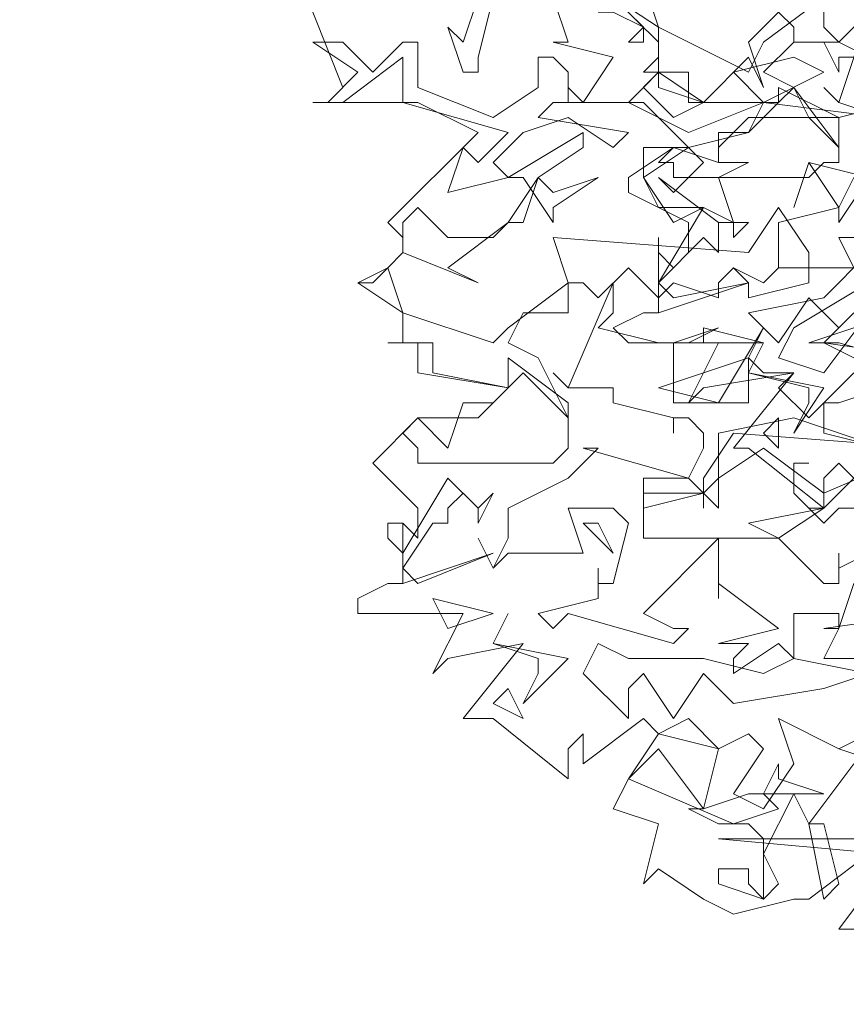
# Model space of a CAD drawing. Header units: millimetres. Extents: x 4234 to 4704, y 1542 to 2004.
# Tile 230 of 256: x 4499.08 to 4504.55, y 1778.58 to 1785.09. Entities that reach past the tile are written whole.
import ezdxf

# ---------------------------------------------------------------- set-up
doc = ezdxf.new("R2010")
doc.units = ezdxf.units.MM
doc.layers.add('BOD', color=40, linetype='Continuous')
doc.layers.add('DIMENSIONS', color=7, linetype='Continuous')

# ---------------------------------------------------------------- blocks, each defined once
blk = doc.blocks.new('A$Cf9015526')
at = {"color": 116, "lineweight": 0, "true_color": 0x136734}
for points in [[(0.7995, 1.0659), (0.7773, 1.0882), (0.755, 1.0659), (0.755, 1.0215), (0.644, 1.1104), (0.6218, 1.1104), (0.7106, 1.2214), (0.5774, 1.1992), (0.5552, 1.177), (0.5996, 1.2658), (0.4664, 1.2658), (0.4441, 1.288), (0.4886, 1.3102), (0.5108, 1.3102), (0.5108, 1.3991), (0.533, 1.3768), (0.5552, 1.3991), (0.5552, 1.4435), (0.4664, 1.4879), (0.4664, 1.5101), (0.533, 1.5545), (0.5552, 1.5545), (0.644, 1.5767), (0.6662, 1.6211), (0.5552, 1.6211), (0.5552, 1.6655), (0.4886, 1.6655), (0.5108, 1.6877), (0.5108, 1.71), (0.4441, 1.7766)], [(0.9327, 1.2214), (0.7773, 1.2658), (0.755, 1.2658), (0.7328, 1.2658), (0.7995, 1.288)], [(0.8217, 1.4213), (0.7773, 1.4213), (0.7995, 1.3768), (0.6884, 1.3768), (0.6662, 1.3546), (0.6218, 1.3768), (0.6662, 1.3546), (0.6884, 1.3768), (0.6884, 1.4435), (0.7773, 1.4657), (0.7995, 1.5101)], [(0.8439, 1.5989), (0.7773, 1.6211), (0.755, 1.6433), (0.7773, 1.6211), (0.8217, 1.7544)], [(0.8217, 0.5108), (0.7328, 0.4441), (0.7106, 0.4441), (0.6218, 0.4219), (0.5774, 0.4441), (0.5108, 0.4886), (0.4886, 0.4664), (0.5108, 0.5552), (0.4441, 0.5774), (0.4664, 0.6218), (0.5108, 0.6884), (0.4886, 0.7106), (0.3997, 0.644), (0.3997, 0.6662), (0.3997, 0.6884), (0.3775, 0.6662), (0.3775, 0.6218), (0.2665, 0.7106), (0.2221, 0.7106), (0.3109, 0.8217), (0.1999, 0.7995), (0.1777, 0.7773), (0.2221, 0.8661), (0.0666, 0.8661), (0.0666, 0.8883), (0.111, 0.9105), (0.1332, 0.9105), (0.1332, 0.9993), (0.1554, 0.9771), (0.1554, 0.9993), (0.1554, 1.0215), (0.0888, 1.0882), (0.1554, 1.1548), (0.2443, 1.1548), (0.2887, 1.1992), (0.1554, 1.2214), (0.1554, 1.2658), (0.111, 1.2658), (0.1332, 1.2658), (0.1332, 1.3102), (0.0666, 1.3546), (0.111, 1.3768), (0.1332, 1.3991), (0.1332, 1.4213), (0.111, 1.4435), (0.2443, 1.5767), (0.1554, 1.6211), (0, 1.6211), (0.0222, 1.6211), (0.0444, 1.6433), (0, 1.7544)], [(0.8217, 0.7995), (0.755, 0.7995), (0.7773, 0.8439), (0.7773, 0.8661), (0.7106, 0.8661), (0.7106, 0.7995), (0.6884, 0.8217), (0.6218, 0.7773), (0.6218, 0.7995), (0.644, 0.8217), (0.6218, 0.8217), (0.5996, 0.8217), (0.6884, 0.8439), (0.5996, 0.9105), (0.5996, 0.8883), (0.5996, 0.9327), (0.5996, 0.9549), (0.5996, 0.9771), (0.4886, 0.8661), (0.533, 0.8439), (0.5552, 0.8439), (0.533, 0.8217), (0.3775, 0.8661), (0.3553, 0.8439), (0.3331, 0.8661), (0.4219, 0.8883), (0.4219, 0.9105), (0.4219, 0.9327), (0.4219, 0.9105), (0.4441, 0.9105), (0.4664, 0.9993), (0.4441, 1.0215), (0.3775, 1.0215), (0.3997, 0.9549), (0.2887, 0.9549), (0.2665, 0.9327), (0.2443, 0.9771), (0.2665, 0.9327), (0.2887, 0.9771), (0.2887, 1.0215), (0.3775, 1.0659), (0.4219, 1.1104), (0.3997, 1.1104), (0.5552, 1.0659), (0.5774, 1.1104), (0.5774, 1.1326), (0.5552, 1.1548), (0.533, 1.1548), (0.533, 1.1326), (0.533, 1.1548), (0.4441, 1.177), (0.4441, 1.1992), (0.3775, 1.1992), (0.3553, 1.2214), (0.3775, 1.1992), (0.4441, 1.3546), (0.4441, 1.3324), (0.4441, 1.3102), (0.4219, 1.288), (0.5108, 1.2658), (0.533, 1.2658), (0.5996, 1.288), (0.5552, 1.2658), (0.533, 1.2658), (0.533, 1.2436), (0.533, 1.177), (0.644, 1.177), (0.644, 1.2436), (0.6662, 1.2214), (0.7106, 1.2214), (0.6884, 1.1992), (0.7328, 1.1548), (0.7995, 1.2214)], [(0.7995, 1.2436), (0.755, 1.2658), (0.7773, 1.288), (0.7328, 1.3324), (0.6884, 1.2658), (0.644, 1.3102), (0.755, 1.3324), (0.8217, 1.3991)], [(0.8217, 1.5101), (0.7773, 1.4435), (0.7773, 1.4657), (0.7328, 1.5323), (0.7106, 1.4657), (0.7328, 1.5323), (0.8217, 1.5101)], [(0.7995, 1.3102), (0.755, 1.2658), (0.9105, 1.2436)], [(0.9105, 1.2214), (0.7773, 1.177), (0.755, 1.177), (0.755, 1.1326), (0.8439, 1.1104), (0.7106, 1.1548), (0.5996, 1.1326), (0.5996, 1.0215), (0.5552, 1.0659), (0.4886, 1.0659), (0.4886, 0.9771), (0.6884, 0.9771), (0.755, 0.9105), (0.7773, 0.9105), (0.7773, 0.9549), (0.7773, 0.9327), (0.8661, 0.9771)], [(0.7995, 1.0215), (0.7773, 1.0215), (0.755, 0.9993), (0.7106, 1.0437), (0.7106, 1.0882), (0.7328, 1.0882), (0.7106, 1.0882), (0.7106, 1.0437), (0.7328, 1.0215), (0.755, 1.0215), (0.7995, 1.0659)], [(0.8439, 1.7766), (0.7773, 1.71), (0.8217, 1.6877), (0.9105, 1.7322), (0.8883, 1.7766)], [(0.8883, 1.6877), (0.7773, 1.6877), (0.7773, 1.6655), (0.755, 1.71), (0.7328, 1.71), (0.7106, 1.71), (0.7106, 1.7322), (0.6884, 1.7544), (0.644, 1.71), (0.6662, 1.6433), (0.644, 1.6877), (0.5774, 1.6211), (0.5108, 1.6655), (0.4664, 1.6211), (0.5552, 1.5767), (0.6662, 1.6211), (0.8439, 1.5989)], [(0.8661, 1.6211), (0.7773, 1.5989), (0.644, 1.5989), (0.5996, 1.5545), (0.5996, 1.5323), (0.6218, 1.5323), (0.644, 1.5323), (0.5996, 1.5101), (0.6218, 1.4435), (0.5996, 1.4435), (0.5108, 1.5101), (0.533, 1.4879), (0.5774, 1.5323), (0.4886, 1.6211), (0.3775, 1.6211), (0.3775, 1.6433), (0.3997, 1.6211), (0.4441, 1.6877), (0.3553, 1.71), (0.3775, 1.71), (0.3553, 1.7766)], [(0.755, 1.7544), (0.755, 1.7322), (0.7773, 1.71), (0.7106, 1.71), (0.6662, 1.6655), (0.7106, 1.6433), (0.7773, 1.5545), (0.7773, 1.5323), (0.755, 1.5323), (0.7328, 1.5101), (0.533, 1.5101), (0.533, 1.5323), (0.5108, 1.5323), (0.533, 1.5545), (0.5996, 1.5323), (0.5996, 1.5767), (0.644, 1.5767), (0.6884, 1.6211), (0.5552, 1.6211), (0.5552, 1.6655), (0.5108, 1.6655), (0.5108, 1.6877), (0.5108, 1.7322), (0.4441, 1.7766)], [(0.4886, 1.7988), (0.5108, 1.7322), (0.644, 1.6655), (0.6662, 1.71), (0.755, 1.7766)], [(0.7995, 0.644), (0.7328, 0.5552), (0.755, 0.5552), (0.7773, 0.4664), (0.755, 0.4441), (0.7328, 0.5552), (0.7106, 0.5996), (0.6662, 0.5108), (0.6884, 0.4664), (0.6662, 0.4441), (0.5996, 0.4664), (0.5996, 0.4886), (0.644, 0.4886), (0.644, 0.4664), (0.6662, 0.4441), (0.6662, 0.533), (0.644, 0.5552), (0.5996, 0.5552), (0.5552, 0.5774), (0.5774, 0.5774), (0.5996, 0.6662), (0.5108, 0.6884), (0.5552, 0.7106), (0.5996, 0.6662), (0.644, 0.6884), (0.6662, 0.6662), (0.6218, 0.5996), (0.6662, 0.5774), (0.7106, 0.644), (0.6884, 0.7106), (0.7773, 0.6662), (0.8661, 0.7106), (0.7773, 0.6662), (0.8439, 0.644)]]:
    blk.add_lwpolyline(points, dxfattribs=at)
for points in [[(0.2665, 1.7766), (0.2443, 1.6877), (0.2443, 1.6655), (0.2221, 1.6655), (0.1999, 1.7322), (0.2221, 1.71), (0.2443, 1.7766), (0.3109, 1.7766)], [(0.4886, 1.71), (0.4664, 1.71), (0.4886, 1.7322), (0.4441, 1.7544), (0.4219, 1.7544), (0.4441, 1.7766), (0.4886, 1.7322)], [(0.0888, 1.6655), (0.1332, 1.71), (0.1554, 1.71), (0.1554, 1.6433), (0.2665, 1.5989), (0.3331, 1.6433), (0.3331, 1.6877), (0.3553, 1.6877), (0.3775, 1.6655), (0.3775, 1.6211), (0.3553, 1.6211), (0.3331, 1.5989), (0.4664, 1.5767), (0.4441, 1.5545), (0.3775, 1.5989), (0.3109, 1.5767), (0.2665, 1.5323), (0.2887, 1.5101), (0.1999, 1.4879), (0.2221, 1.5545), (0.2443, 1.5323), (0.2887, 1.5767), (0.1332, 1.6211), (0.1332, 1.6655), (0.1332, 1.6877), (0.0444, 1.6211), (0, 1.6211), (0.0222, 1.6211), (0.0666, 1.6655), (0, 1.71), (0.0444, 1.71)], [(0.6662, 1.6211), (0.6218, 1.6655), (0.7106, 1.6877), (0.755, 1.6655)], [(0.5774, 1.6211), (0.533, 1.5989), (0.4886, 1.6433), (0.5108, 1.6655), (0.5108, 1.6433)], [(0.7773, 1.5545), (0.7328, 1.5989), (0.7106, 1.6433), (0.6884, 1.6211), (0.6884, 1.6433), (0.7773, 1.5989)], [(0.3331, 1.5101), (0.3553, 1.4879), (0.4219, 1.5101), (0.3553, 1.4657), (0.3553, 1.4435), (0.3109, 1.5101), (0.2887, 1.5101), (0.3997, 1.5767), (0.3997, 1.5545)], [(0.4886, 1.5101), (0.5108, 1.4657), (0.5774, 1.4657), (0.533, 1.4435), (0.4886, 1.5101), (0.4886, 1.5545), (0.5552, 1.5545)], [(0.1999, 1.3768), (0.2443, 1.3546), (0.1332, 1.3991), (0.1332, 1.4213), (0.1332, 1.4435), (0.1554, 1.4657), (0.1999, 1.4213), (0.2665, 1.4213), (0.2887, 1.4435), (0.3109, 1.4435), (0.3331, 1.5101), (0.2887, 1.4435)], [(0.7328, 1.3546), (0.644, 1.3324), (0.644, 1.3546), (0.6218, 1.3768), (0.5996, 1.3546), (0.5996, 1.3324), (0.533, 1.3546), (0.5108, 1.3324), (0.4664, 1.3768), (0.4219, 1.3324), (0.3997, 1.3546), (0.3775, 1.3546), (0.3775, 1.3324), (0.3775, 1.3102), (0.3109, 1.3102), (0.2887, 1.2658), (0.3331, 1.2436), (0.3775, 1.1548), (0.3775, 1.1326), (0.3775, 1.1104), (0.3553, 1.0882), (0.1554, 1.0882), (0.1554, 1.1104), (0.1332, 1.1326), (0.1554, 1.1548), (0.1999, 1.1104), (0.2221, 1.177), (0.2665, 1.177), (0.2887, 1.1992), (0.1777, 1.2214), (0.1777, 1.2658), (0.111, 1.2658), (0.1332, 1.2658), (0.1332, 1.3102), (0.0666, 1.3546), (0.0888, 1.3546), (0.111, 1.3768), (0.1332, 1.3102), (0.2665, 1.2658), (0.2887, 1.288), (0.3775, 1.3546), (0.3553, 1.4213), (0.644, 1.3991), (0.6884, 1.4657), (0.7328, 1.3991)], [(0.644, 1.4435), (0.6218, 1.4213), (0.6218, 1.4435), (0.5996, 1.4435), (0.5996, 1.3991), (0.5774, 1.4213), (0.5108, 1.3546), (0.533, 1.3324), (0.644, 1.3546), (0.5108, 1.3102), (0.5108, 1.4213), (0.5108, 1.3991), (0.5108, 1.3768), (0.5108, 1.3546), (0.5774, 1.4657), (0.6218, 1.4435)], [(1.2658, 1.3546), (1.2658, 1.3324), (1.177, 1.3102), (1.177, 1.3324), (1.177, 1.3546), (1.1326, 1.3102), (1.1104, 1.3324), (1.0659, 1.3324), (0.9549, 1.3546), (0.9327, 1.3324), (0.9327, 1.288), (0.8439, 1.288), (0.8217, 1.3102), (0.755, 1.2214), (0.6884, 1.2436), (0.7106, 1.288), (0.8217, 1.3546), (0.8661, 1.288), (0.9105, 1.3546), (1.0215, 1.3546), (1.0882, 1.3991), (1.1548, 1.3546)], [(0.5108, 1.1992), (0.644, 1.2436), (0.6662, 1.288), (0.5996, 1.177)], [(0.5774, 1.2658), (0.5774, 1.288), (0.6662, 1.2658)], [(0.755, 1.1992), (0.7106, 1.1326), (0.7328, 1.177), (0.7328, 1.1992), (0.644, 1.2214), (0.6662, 1.2658), (0.644, 1.2214)], [(0.3775, 1.1548), (0.3553, 1.177), (0.3109, 1.2214), (0.2887, 1.1992), (0.2887, 1.2436), (0.3775, 1.177)], [(0.6884, 1.1104), (0.6662, 1.1326), (0.6884, 1.1548)], [(0.755, 1.0437), (0.6662, 1.1104), (0.5996, 1.0659), (0.5774, 1.0437), (0.5774, 1.0215), (0.5774, 1.0437), (0.4886, 1.0215), (0.4886, 1.0437), (0.5774, 1.0437), (0.5774, 1.0659), (0.6218, 1.1326), (0.9105, 1.1104)], [(0.2665, 1.0437), (0.2443, 0.9993), (0.2443, 1.0215), (0.2221, 1.0437), (0.1999, 1.0215), (0.1999, 0.9993), (0.1777, 0.9993), (0.1332, 0.9327), (0.1554, 0.9105), (0.2665, 0.9549), (0.1332, 0.9105), (0.1332, 0.9993), (0.111, 0.9993), (0.111, 0.9771), (0.1332, 0.9549), (0.1999, 1.0659), (0.2443, 1.0215)], [(0.6884, 0.9771), (0.644, 0.9993), (0.755, 1.0215)], [(0.4441, 0.9549), (0.3997, 0.9993), (0.4219, 0.9993)], [(0.755, 0.8439), (0.7773, 0.8439), (0.7995, 0.9105), (0.9105, 0.8661)], [(0.1999, 0.8439), (0.1777, 0.8883), (0.2665, 0.8661)], [(0.3775, 0.7995), (0.3109, 0.7328), (0.3331, 0.7773), (0.3331, 0.7995), (0.2665, 0.8217), (0.2887, 0.8661), (0.2665, 0.8217)], [(0.5774, 0.7995), (0.6662, 0.7773), (0.7106, 0.7995), (0.8217, 0.7773), (0.755, 0.755), (0.6218, 0.7328), (0.5774, 0.7773), (0.533, 0.7106), (0.4886, 0.7773), (0.4664, 0.755), (0.4664, 0.7106), (0.3997, 0.7773), (0.4219, 0.8217), (0.4664, 0.7995)], [(0.3109, 0.7106), (0.2665, 0.7328), (0.2887, 0.755)], [(0.5108, 0.6662), (0.5774, 0.5774), (0.644, 0.5996), (0.6662, 0.5996), (0.6884, 0.644), (0.6884, 0.6218), (0.755, 0.5996), (0.6662, 0.5996), (0.6884, 0.5774), (0.6218, 0.5552), (0.4664, 0.6218)], [(1.0215, 0.533), (0.8883, 0.4886), (0.8883, 0.5108), (0.8661, 0.533), (0.8439, 0.4664), (0.8439, 0.4441), (0.9105, 0.4441), (0.8439, 0.4441), (0.8217, 0.3997), (0.7773, 0.3997), (0.8439, 0.4886), (0.8439, 0.5108), (0.5996, 0.533), (0.8883, 0.533), (0.9105, 0.5108), (0.9771, 0.5552)]]:
    blk.add_lwpolyline(points, close=True, dxfattribs=at)

msp = doc.modelspace()

# ---------------------------------------------------------------- hatches: boundary and pattern name
at = {"layer": 'DIMENSIONS'}
h = msp.add_hatch(dxfattribs=at)
h.set_pattern_fill('GRASS', color=256, scale=0.5)
h.set_pattern_definition([(90, (3399.144, -158.445), (-8.980256, 8.980256), [2.38125, -15.57926]), (45, (3399.144, -158.445), (-8.980256, 8.980256), [2.38125, -10.31875]), (135, (3399.144, -158.445), (-8.980256, -8.980256), [2.38125, -10.31875])])
h.paths.add_polyline_path([(4417.6425, 1844.3253), (4423.2951, 1838.2514), (4434.9969, 1847.6295), (4469.633, 1855.411), (4513.1489, 1877.6572), (4531.9103, 1892.8657), (4546.8873, 1910.4574), (4556.576, 1922.7476), (4577.553, 1933.381), (4592.7448, 1936.6466), (4614.9867, 1937.2699), (4624.0253, 1937.2699), (4633.3522, 1938.7107), (4636.3977, 1940.2306), (4631.8428, 1952.3869, 0.161807)])
h.paths.add_polyline_path([(4631.8428, 1952.3869), (4629.8752, 1957.6381), (4629.4018, 1957.3619), (4621.324, 1958.355), (4615.8552, 1959.6126), (4597.3065, 1970.6836), (4571.5628, 1964.4359), (4571.5628, 1952.3502), (4556.6565, 1951.2934), (4533.2051, 1949.7013), (4514.0135, 1931.7588), (4500.0937, 1928.3885), (4467.5142, 1910.2651), (4457.6487, 1889.7679), (4440.0951, 1876.8578), (4418.6103, 1858.4577), (4410.1637, 1852.3615), (4417.6425, 1844.3253, -0.161807)])
h.paths.add_polyline_path([(4548.0789, 1916.6002), (4552.8565, 1929.9377), (4546.693, 1932.1455), (4541.9153, 1918.808)], flags=24)
h.paths.add_polyline_path([(4503.0556, 1883.2742), (4507.8332, 1896.6117), (4501.6696, 1898.8196), (4496.892, 1885.482)], flags=24)
h.paths.add_polyline_path([(4451.7368, 1857.409), (4456.5145, 1870.7465), (4450.3509, 1872.9544), (4445.5733, 1859.6168)], flags=24)
h.paths.add_polyline_path([(4412.9931, 1854.3366), (4417.0765, 1849.9489), (4419.3393, 1852.0547), (4415.2559, 1856.4424)], flags=24)
h.paths.add_polyline_path([(4596.3471, 1950.1809), (4601.1248, 1963.5184), (4594.9612, 1965.7262), (4590.1836, 1952.3887)], flags=24)
h.paths.add_polyline_path([(4509.7992, 1914.4402), (4520.7716, 1919.9756), (4517.1217, 1927.2104), (4506.1494, 1921.675)], flags=24)
h.paths.add_polyline_path([(4321.6553, 1898.427), (4326.0339, 1896.392), (4327.3367, 1899.1951), (4322.958, 1901.2301)], flags=9)
h.paths.add_polyline_path([(4333.4365, 1891.9961), (4338.2762, 1888.46), (4340.0997, 1890.9559), (4335.26, 1894.492)], flags=9)
h.paths.add_polyline_path([(4351.1951, 1875.6427), (4355.5215, 1871.4944), (4357.6608, 1873.7255), (4353.3344, 1877.8738)], flags=9)
h.paths.add_polyline_path([(4373.9221, 1853.7811), (4378.2721, 1849.6575), (4380.3986, 1851.9008), (4376.0487, 1856.0244)], flags=9)
h.paths.add_polyline_path([(4389.205, 1846.109), (4392.5459, 1849.595), (4390.3143, 1851.7338), (4386.9734, 1848.2478)], flags=9)
h.paths.add_polyline_path([(4407.9742, 1825.8927), (4411.6376, 1829.0381), (4409.6239, 1831.3833), (4405.9606, 1828.2379)], flags=9)
h.paths.add_polyline_path([(4405.6972, 1823.1876), (4408.8355, 1819.5181), (4411.1846, 1821.5272), (4408.0463, 1825.1967)], flags=9)
h.paths.add_polyline_path([(4412.0765, 1813.536), (4414.8574, 1808.2263), (4417.5956, 1809.6604), (4414.8147, 1814.9701)], flags=9)
h.paths.add_polyline_path([(4306.0633, 1735.5308), (4308.3702, 1742.3082), (4305.4441, 1743.3042), (4303.1371, 1736.5268)], flags=9)
h.paths.add_polyline_path([(4289.1237, 1902.077), (4295.0617, 1902.8939), (4294.6404, 1905.9561), (4288.7025, 1905.1392)], flags=9)
h.paths.add_polyline_path([(4305.67, 1902.4686), (4311.5251, 1901.1867), (4312.1862, 1904.2062), (4306.331, 1905.4882)], flags=9)
h.paths.add_polyline_path([(4434.2122, 1813.2206), (4438.5999, 1817.304), (4436.4941, 1819.5668), (4432.1063, 1815.4834)], flags=9)
h.paths.add_polyline_path([(4381.102, 1865.7275), (4385.1854, 1861.3397), (4387.4482, 1863.4456), (4383.3648, 1867.8333)], flags=9)
h.paths.add_polyline_path([(4421.9781, 1821.8049), (4426.0615, 1817.4172), (4428.3243, 1819.523), (4424.2409, 1823.9108)], flags=9)
h.paths.add_polyline_path([(4410.3951, 1823.868), (4413.9297, 1827.1574), (4411.8239, 1829.4202), (4408.2893, 1826.1308)], flags=9)
h.paths.add_polyline_path([(4387.3909, 1817.4858), (4392.1686, 1830.8233), (4386.005, 1833.0311), (4381.2274, 1819.6936)], flags=9)
h.paths.add_polyline_path([(4347.9726, 1750.0597), (4352.7503, 1763.3972), (4346.5867, 1765.6051), (4341.8091, 1752.2675)], flags=9)
h.paths.add_polyline_path([(4341.4321, 1678.3148), (4346.2097, 1691.6523), (4340.0462, 1693.8601), (4335.2686, 1680.5226)], flags=9)
h.paths.add_polyline_path([(4323.3673, 1583.7016), (4328.1449, 1597.0392), (4321.9814, 1599.247), (4317.2037, 1585.9095)], flags=9)
h.paths.add_polyline_path([(4335.3652, 1700.4464), (4339.9795, 1713.3279), (4330.8251, 1716.6071), (4326.2108, 1703.7256)], flags=9)
h.paths.add_polyline_path([(4396.1792, 1839.031), (4404.6554, 1830.2107), (4406.8611, 1832.3304), (4398.3849, 1841.1506)], flags=9)
h.paths.add_polyline_path([(4396.4333, 1860.2956), (4402.6288, 1853.7761), (4403.7122, 1854.8057), (4397.5167, 1861.3251)], flags=9)
h.paths.add_polyline_path([(4349.0141, 1900.3774), (4363.5849, 1891.1608), (4365.102, 1893.5592), (4350.5312, 1902.7758)], flags=9)
h.paths.add_polyline_path([(4438.6658, 1769.7519), (4437.6109, 1764.1146), (4441.3279, 1763.4191), (4442.3828, 1769.0563)], flags=9)
h.paths.add_polyline_path([(4432.3393, 1775.0815), (4431.5916, 1769.3953), (4435.3409, 1768.9023), (4436.0886, 1774.5885)], flags=9)
h.paths.add_polyline_path([(4446.5759, 1765.0098), (4445.4726, 1759.3818), (4449.1836, 1758.6543), (4450.2868, 1764.2824)], flags=9)
h.paths.add_polyline_path([(4333.2801, 1902.1363), (4338.0795, 1900.1576), (4339.5209, 1903.6536), (4334.7215, 1905.6324)], flags=9)
h.paths.add_polyline_path([(4335.5168, 1907.037), (4340.8576, 1904.9473), (4342.2355, 1908.4689), (4336.8946, 1910.5586)], flags=9)
h.paths.add_polyline_path([(4338.3128, 1912.555), (4343.7532, 1910.7401), (4344.9499, 1914.3274), (4339.5095, 1916.1422)], flags=9)
h.paths.add_polyline_path([(4390.5848, 1863.0102), (4393.6134, 1859.8177), (4396.592, 1862.6434), (4393.5633, 1865.8359)], flags=9)
h.paths.add_polyline_path([(4431.1188, 1819.2282), (4434.1502, 1816.0327), (4437.1288, 1818.8584), (4434.0973, 1822.0539)], flags=9)
h.paths.add_polyline_path([(4421.1353, 1830.1653), (4424.1639, 1826.9728), (4427.1425, 1829.7985), (4424.1138, 1832.991)], flags=9)
h.paths.add_polyline_path([(4410.884, 1841.2141), (4413.9127, 1838.0216), (4416.8913, 1840.8473), (4413.8626, 1844.0398)], flags=9)
h.paths.add_polyline_path([(4400.5883, 1852.1946), (4403.617, 1849.0021), (4406.5956, 1851.8278), (4403.5669, 1855.0203)], flags=9)
h.paths.add_polyline_path([(4378.8646, 1874.7618), (4381.8961, 1871.5663), (4384.8747, 1874.392), (4381.8432, 1877.5875)], flags=9)

# ---------------------------------------------------------------- block references
at = {"layer": 'BOD', "xscale": 4.480026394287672, "yscale": 4.480026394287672, "zscale": 4.480026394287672}
msp.add_blockref('A$Cf9015526', (4501.0229, 1777.2843, 480.9174), dxfattribs=at)

doc.saveas('drawing.dxf')
